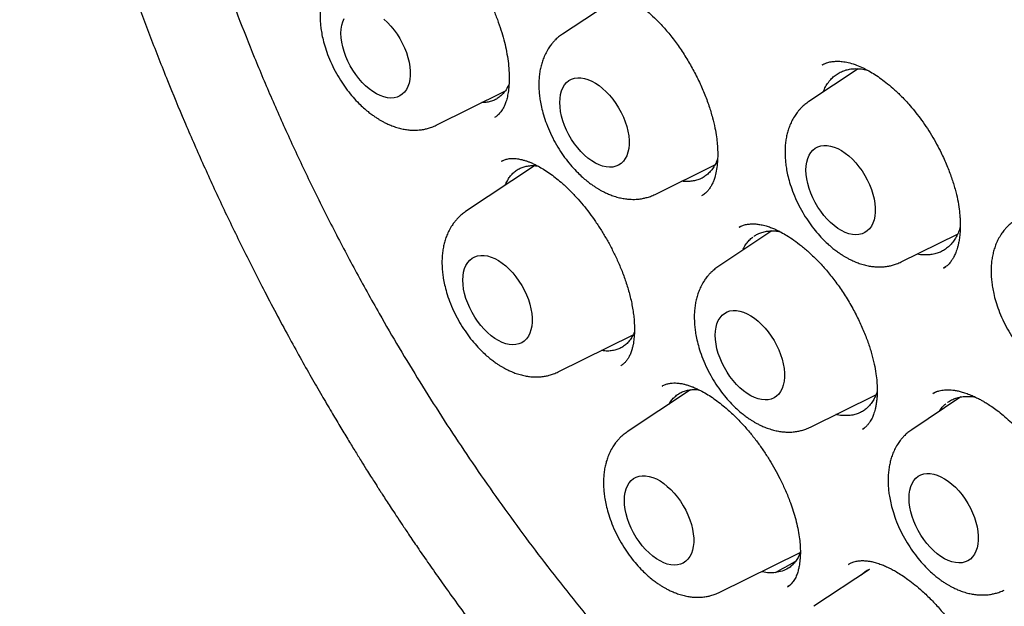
# Model space of a CAD drawing. Header units: millimetres. Extents: x 8 to 888, y 12 to 898.
# Tile 14 of 57: x 815.52 to 827.83, y 382.4 to 389.74. Entities that reach past the tile are written whole.
import ezdxf

# ---------------------------------------------------------------- set-up
doc = ezdxf.new("R2010")
doc.units = ezdxf.units.MM

msp = doc.modelspace()

# ---------------------------------------------------------------- linework, layer by layer
at = {"color": 7, "linetype": 'Continuous', "lineweight": 30}
for p, q in [((823.042, 390.051), (822.304, 389.56)), ((826, 389.126), (825.383, 388.714)), ((825.6, 389.196), (825.554, 389.173)), ((825.556, 389.172), (825.559, 389.173)), ((820.726, 388.42), (821.583, 388.844)), ((821.46, 388.52), (821.466, 388.524)), ((821.955, 387.912), (821.093, 387.338)), ((821.543, 387.969), (821.56, 387.976)), ((823.462, 387.554), (824.21, 387.925)), ((824.048, 387.538), (824.074, 387.556)), ((824.564, 387.166), (824.514, 387.142)), ((824.515, 387.141), (824.518, 387.143)), ((824.922, 387.097), (824.248, 386.648)), ((826.541, 386.709), (827.244, 387.057)), ((827.068, 386.63), (827.099, 386.651)), ((822.25, 385.332), (823.187, 385.796)), ((823.043, 385.418), (823.032, 385.41)), ((823.905, 385.108), (823.113, 384.581)), ((823.552, 385.155), (823.557, 385.159)), ((826.978, 385.083), (826.937, 385.062)), ((825.406, 384.642), (826.223, 385.047)), ((827.287, 385.019), (826.672, 384.61)), ((826.057, 384.615), (826.075, 384.629)), ((826.059, 384.618), (826.058, 384.617)), ((824.271, 382.576), (825.276, 383.073)), ((826.143, 382.862), (825.449, 382.4)), ((825.882, 382.924), (825.889, 382.928)), ((825.909, 382.941), (825.885, 382.928)), ((825.126, 382.652), (825.118, 382.646)), ((825.119, 382.644), (825.152, 382.669))]:
    msp.add_line(p, q, dxfattribs=at)
at = {"color": 7, "linetype": 'Continuous', "lineweight": 30, "flags": 128}
for points in [[(819.534, 389.569), (819.537, 389.621), (819.544, 389.669), (819.556, 389.714), (819.573, 389.753)], [(820.07, 389.746), (820.115, 389.705), (820.157, 389.659), (820.197, 389.61), (820.235, 389.558), (820.27, 389.503), (820.301, 389.446), (820.329, 389.387), (820.352, 389.328), (820.371, 389.268), (820.386, 389.209), (820.395, 389.151), (820.4, 389.096), (820.4, 389.042), (820.395, 388.992), (820.386, 388.946), (820.371, 388.904), (820.352, 388.866), (820.329, 388.834), (820.301, 388.807), (820.27, 388.786), (820.235, 388.771), (820.197, 388.762), (820.157, 388.759), (820.115, 388.763), (820.07, 388.773), (820.025, 388.79), (819.979, 388.812), (819.933, 388.84), (819.887, 388.873), (819.842, 388.912), (819.799, 388.955), (819.758, 389.002), (819.718, 389.053), (819.682, 389.107), (819.649, 389.163), (819.62, 389.221), (819.594, 389.28), (819.573, 389.34), (819.556, 389.399), (819.544, 389.458), (819.537, 389.514), (819.534, 389.569)], [(822.27, 388.704), (822.273, 388.755), (822.28, 388.804), (822.292, 388.848), (822.309, 388.888), (822.33, 388.923), (822.356, 388.953), (822.385, 388.977), (822.418, 388.995), (822.455, 389.007), (822.494, 389.012), (822.535, 389.012), (822.579, 389.005), (822.623, 388.991), (822.669, 388.972), (822.715, 388.947), (822.761, 388.916), (822.806, 388.88), (822.851, 388.839), (822.893, 388.794), (822.934, 388.745), (822.971, 388.692), (823.006, 388.637), (823.037, 388.58), (823.065, 388.521), (823.088, 388.462), (823.107, 388.403), (823.122, 388.344), (823.132, 388.286), (823.136, 388.23), (823.136, 388.177), (823.132, 388.127), (823.122, 388.08), (823.107, 388.038), (823.088, 388.001), (823.065, 387.968), (823.037, 387.941), (823.006, 387.92), (822.971, 387.905), (822.934, 387.896), (822.893, 387.894), (822.851, 387.898), (822.806, 387.908), (822.761, 387.924), (822.715, 387.946), (822.669, 387.974), (822.623, 388.008), (822.579, 388.046), (822.535, 388.089), (822.494, 388.137), (822.455, 388.188), (822.418, 388.241), (822.385, 388.298), (822.356, 388.356), (822.33, 388.415), (822.309, 388.474), (822.292, 388.534), (822.28, 388.592), (822.273, 388.649), (822.27, 388.704)], [(825.349, 387.858), (825.352, 387.91), (825.359, 387.958), (825.371, 388.003), (825.388, 388.043), (825.409, 388.078), (825.435, 388.107), (825.464, 388.131), (825.497, 388.149), (825.533, 388.161), (825.572, 388.167), (825.614, 388.166), (825.657, 388.159), (825.702, 388.146), (825.748, 388.127), (825.794, 388.102), (825.84, 388.071), (825.885, 388.035), (825.93, 387.994), (825.972, 387.949), (826.012, 387.9), (826.05, 387.847), (826.085, 387.792), (826.116, 387.735), (826.144, 387.676), (826.167, 387.617), (826.186, 387.557), (826.201, 387.498), (826.21, 387.441), (826.215, 387.385), (826.215, 387.332), (826.21, 387.281), (826.201, 387.235), (826.186, 387.193), (826.167, 387.155), (826.144, 387.123), (826.116, 387.096), (826.085, 387.075), (826.05, 387.06), (826.012, 387.051), (825.972, 387.048), (825.93, 387.052), (825.885, 387.062), (825.84, 387.079), (825.794, 387.101), (825.748, 387.129), (825.702, 387.163), (825.657, 387.201), (825.614, 387.244), (825.572, 387.291), (825.533, 387.342), (825.497, 387.396), (825.464, 387.452), (825.435, 387.51), (825.409, 387.569), (825.388, 387.629), (825.371, 387.688), (825.359, 387.747), (825.352, 387.804), (825.349, 387.858)], [(821.059, 386.482), (821.061, 386.533), (821.068, 386.582), (821.08, 386.626), (821.097, 386.666), (821.119, 386.701), (821.144, 386.731), (821.174, 386.755), (821.207, 386.773), (821.243, 386.785), (821.282, 386.79), (821.323, 386.79), (821.367, 386.783), (821.412, 386.77), (821.457, 386.75), (821.504, 386.725), (821.55, 386.694), (821.595, 386.658), (821.639, 386.617), (821.682, 386.572), (821.722, 386.523), (821.76, 386.47), (821.794, 386.415), (821.826, 386.358), (821.853, 386.299), (821.877, 386.24), (821.896, 386.181), (821.91, 386.122), (821.92, 386.064), (821.925, 386.008), (821.925, 385.955), (821.92, 385.905), (821.91, 385.858), (821.896, 385.816), (821.877, 385.779), (821.853, 385.746), (821.826, 385.719), (821.794, 385.698), (821.76, 385.683), (821.722, 385.674), (821.682, 385.672), (821.639, 385.676), (821.595, 385.686), (821.55, 385.702), (821.504, 385.724), (821.457, 385.752), (821.412, 385.786), (821.367, 385.824), (821.323, 385.868), (821.282, 385.915), (821.243, 385.966), (821.207, 386.019), (821.174, 386.076), (821.144, 386.134), (821.119, 386.193), (821.097, 386.252), (821.08, 386.312), (821.068, 386.37), (821.061, 386.427), (821.059, 386.482)], [(824.214, 385.792), (824.216, 385.843), (824.224, 385.892), (824.236, 385.936), (824.253, 385.976), (824.274, 386.011), (824.299, 386.041), (824.329, 386.065), (824.362, 386.083), (824.398, 386.095), (824.437, 386.1), (824.479, 386.1), (824.522, 386.093), (824.567, 386.079), (824.613, 386.06), (824.659, 386.035), (824.705, 386.004), (824.75, 385.968), (824.794, 385.927), (824.837, 385.882), (824.877, 385.833), (824.915, 385.78), (824.95, 385.725), (824.981, 385.668), (825.008, 385.609), (825.032, 385.55), (825.051, 385.491), (825.065, 385.432), (825.075, 385.374), (825.08, 385.318), (825.08, 385.265), (825.075, 385.215), (825.065, 385.168), (825.051, 385.126), (825.032, 385.089), (825.008, 385.056), (824.981, 385.029), (824.95, 385.008), (824.915, 384.993), (824.877, 384.984), (824.837, 384.982), (824.794, 384.986), (824.75, 384.996), (824.705, 385.012), (824.659, 385.034), (824.613, 385.062), (824.567, 385.096), (824.522, 385.134), (824.479, 385.177), (824.437, 385.225), (824.398, 385.276), (824.362, 385.329), (824.329, 385.386), (824.299, 385.444), (824.274, 385.503), (824.253, 385.562), (824.236, 385.622), (824.224, 385.68), (824.216, 385.737), (824.214, 385.792)], [(823.079, 383.725), (823.081, 383.777), (823.089, 383.825), (823.101, 383.869), (823.117, 383.909), (823.139, 383.944), (823.164, 383.974), (823.194, 383.998), (823.227, 384.016), (823.263, 384.028), (823.302, 384.034), (823.344, 384.033), (823.387, 384.026), (823.432, 384.013), (823.478, 383.993), (823.524, 383.968), (823.57, 383.937), (823.615, 383.901), (823.659, 383.861), (823.702, 383.815), (823.742, 383.766), (823.78, 383.714), (823.815, 383.659), (823.846, 383.601), (823.873, 383.543), (823.897, 383.483), (823.916, 383.424), (823.93, 383.365), (823.94, 383.307), (823.945, 383.251), (823.945, 383.198), (823.94, 383.148), (823.93, 383.102), (823.916, 383.059), (823.897, 383.022), (823.873, 382.989), (823.846, 382.963), (823.815, 382.941), (823.78, 382.926), (823.742, 382.918), (823.702, 382.915), (823.659, 382.919), (823.615, 382.929), (823.57, 382.945), (823.524, 382.968), (823.478, 382.996), (823.432, 383.029), (823.387, 383.068), (823.344, 383.111), (823.302, 383.158), (823.263, 383.209), (823.227, 383.263), (823.194, 383.319), (823.164, 383.377), (823.139, 383.436), (823.117, 383.496), (823.101, 383.555), (823.089, 383.613), (823.081, 383.67), (823.079, 383.725)], [(826.638, 383.754), (826.64, 383.805), (826.647, 383.854), (826.66, 383.898), (826.676, 383.938), (826.698, 383.973), (826.723, 384.003), (826.753, 384.027), (826.786, 384.045), (826.822, 384.057), (826.861, 384.062), (826.903, 384.062), (826.946, 384.055), (826.991, 384.041), (827.036, 384.022), (827.083, 383.997), (827.129, 383.966), (827.174, 383.93), (827.218, 383.889), (827.261, 383.844), (827.301, 383.795), (827.339, 383.742), (827.373, 383.687), (827.405, 383.63), (827.432, 383.571), (827.456, 383.512), (827.475, 383.453), (827.489, 383.394), (827.499, 383.336), (827.504, 383.28), (827.504, 383.227), (827.499, 383.177), (827.489, 383.13), (827.475, 383.088), (827.456, 383.051), (827.432, 383.018), (827.405, 382.991), (827.373, 382.97), (827.339, 382.955), (827.301, 382.946), (827.261, 382.944), (827.218, 382.948), (827.174, 382.958), (827.129, 382.974), (827.083, 382.996), (827.036, 383.024), (826.991, 383.058), (826.946, 383.096), (826.903, 383.139), (826.861, 383.187), (826.822, 383.238), (826.786, 383.291), (826.753, 383.348), (826.723, 383.406), (826.698, 383.465), (826.676, 383.524), (826.66, 383.584), (826.647, 383.642), (826.64, 383.699), (826.638, 383.754)]]:
    msp.add_lwpolyline(points, dxfattribs=at)
at = {"color": 7, "linetype": 'Continuous', "lineweight": 30}
for points, knots in [([(821.438, 406.813), (821.415, 406.808), (821.36, 406.798), (821.279, 406.781), (821.187, 406.762), (821.092, 406.74), (820.958, 406.708), (820.781, 406.661), (820.605, 406.608), (820.465, 406.562), (820.362, 406.526), (820.26, 406.488), (820.164, 406.451), (820.078, 406.416), (820.004, 406.385), (819.942, 406.358), (819.896, 406.337), (819.863, 406.322), (819.837, 406.31), (819.806, 406.296), (819.767, 406.277), (819.719, 406.254), (819.664, 406.227), (819.606, 406.197), (819.55, 406.168), (819.485, 406.133), (819.412, 406.093), (819.335, 406.049), (819.27, 406.011), (819.218, 405.979), (819.17, 405.95), (819.12, 405.919), (819.062, 405.881), (818.994, 405.836), (818.92, 405.786), (818.842, 405.731), (818.764, 405.674), (818.693, 405.621), (818.628, 405.572), (818.572, 405.527), (818.519, 405.484), (818.471, 405.445), (818.433, 405.413), (818.401, 405.386), (818.374, 405.363), (818.347, 405.339), (818.309, 405.305), (818.257, 405.26), (818.191, 405.199), (818.117, 405.129), (818.049, 405.063), (817.991, 405.004), (817.943, 404.955), (817.893, 404.903), (817.841, 404.847), (817.79, 404.792), (817.744, 404.74), (817.704, 404.696), (817.673, 404.659), (817.648, 404.63), (817.626, 404.604), (817.604, 404.578), (817.581, 404.55), (817.556, 404.52), (817.525, 404.481), (817.486, 404.432), (817.437, 404.371), (817.383, 404.3), (817.323, 404.219), (817.265, 404.139), (817.211, 404.062), (817.163, 403.992), (817.117, 403.923), (817.076, 403.861), (817.044, 403.81), (817.015, 403.765), (816.988, 403.721), (816.956, 403.669), (816.92, 403.609), (816.879, 403.54), (816.835, 403.463), (816.788, 403.378), (816.74, 403.291), (816.694, 403.202), (816.648, 403.112), (816.601, 403.018), (816.559, 402.931), (816.524, 402.856), (816.498, 402.799), (816.477, 402.753), (816.459, 402.712), (816.441, 402.671), (816.42, 402.623), (816.396, 402.565), (816.368, 402.497), (816.337, 402.421), (816.304, 402.337), (816.262, 402.23), (816.216, 402.103), (816.166, 401.96), (816.12, 401.825), (816.08, 401.699), (816.044, 401.581), (816.012, 401.473), (815.986, 401.381), (815.964, 401.302), (815.947, 401.238), (815.931, 401.179), (815.916, 401.119), (815.9, 401.054), (815.882, 400.982), (815.863, 400.903), (815.842, 400.808), (815.817, 400.696), (815.79, 400.567), (815.763, 400.43), (815.737, 400.29), (815.7, 400.078), (815.655, 399.79), (815.608, 399.419), (815.57, 399.033), (815.541, 398.631), (815.522, 398.214), (815.515, 397.788), (815.518, 397.356), (815.532, 396.917), (815.557, 396.464), (815.594, 395.996), (815.634, 395.611), (815.67, 395.315), (815.696, 395.113), (815.724, 394.913), (815.753, 394.723), (815.78, 394.549), (815.806, 394.393), (815.829, 394.26), (815.849, 394.148), (815.866, 394.057), (815.88, 393.979), (815.892, 393.918), (815.901, 393.871), (815.907, 393.838), (815.912, 393.813), (815.917, 393.787), (815.924, 393.754), (815.932, 393.712), (815.945, 393.645), (815.965, 393.55), (815.992, 393.422), (816.023, 393.28), (816.057, 393.124), (816.096, 392.956), (816.14, 392.771), (816.19, 392.569), (816.246, 392.35), (816.33, 392.03), (816.448, 391.611), (816.603, 391.097), (816.772, 390.576), (816.955, 390.049), (817.151, 389.516), (817.358, 388.988), (817.575, 388.465), (817.801, 387.947), (818.04, 387.425), (818.293, 386.9), (818.522, 386.447), (818.718, 386.073), (818.872, 385.786), (819.019, 385.519), (819.158, 385.272), (819.289, 385.045), (819.409, 384.841), (819.517, 384.659), (819.614, 384.497), (819.703, 384.353), (819.782, 384.226), (819.848, 384.119), (819.902, 384.033), (819.945, 383.966), (819.977, 383.915), (820.004, 383.873), (820.033, 383.828), (820.069, 383.773), (820.113, 383.704), (820.166, 383.623), (820.228, 383.529), (820.3, 383.421), (820.388, 383.289), (820.495, 383.131), (820.622, 382.946), (820.766, 382.741), (820.926, 382.517), (821.103, 382.274), (821.293, 382.019), (821.495, 381.754), (821.711, 381.478), (821.943, 381.19), (822.193, 380.888), (822.452, 380.585), (822.719, 380.282), (822.995, 379.98), (823.285, 379.67), (823.592, 379.355), (823.916, 379.034), (824.255, 378.71), (824.6, 378.392), (824.95, 378.083), (825.219, 377.853), (825.375, 377.726), (825.413, 377.696)], [0, 0, 0, 0, 0.00221, 0.005147, 0.008524, 0.01235, 0.016444, 0.024921, 0.033971, 0.038194, 0.04253, 0.046975, 0.051182, 0.054888, 0.058093, 0.060798, 0.063004, 0.064152, 0.065139, 0.066422, 0.068124, 0.070245, 0.072734, 0.07534, 0.077822, 0.08018, 0.084088, 0.087595, 0.090565, 0.09296, 0.094843, 0.097137, 0.099879, 0.10307, 0.106679, 0.110422, 0.114224, 0.118086, 0.120884, 0.123714, 0.126496, 0.1289, 0.130887, 0.132434, 0.133713, 0.135102, 0.136621, 0.139658, 0.143112, 0.147053, 0.151581, 0.154066, 0.156697, 0.159475, 0.162399, 0.165435, 0.168146, 0.170402, 0.172205, 0.173606, 0.174805, 0.1761, 0.177492, 0.17898, 0.180565, 0.183171, 0.186071, 0.18942, 0.193226, 0.197488, 0.200524, 0.203756, 0.207012, 0.20977, 0.211991, 0.213678, 0.21559, 0.217785, 0.220348, 0.223279, 0.226575, 0.230116, 0.233846, 0.237319, 0.24094, 0.244711, 0.248579, 0.251254, 0.253481, 0.25526, 0.25662, 0.258137, 0.259998, 0.262201, 0.264748, 0.267637, 0.270854, 0.274086, 0.279595, 0.284768, 0.289603, 0.294101, 0.298261, 0.302026, 0.305348, 0.307893, 0.310098, 0.311987, 0.313958, 0.316161, 0.318596, 0.321262, 0.324159, 0.32813, 0.332466, 0.336983, 0.341549, 0.346164, 0.357487, 0.369091, 0.380972, 0.393126, 0.405554, 0.418273, 0.430537, 0.443066, 0.45586, 0.468921, 0.482249, 0.487734, 0.493265, 0.498823, 0.504036, 0.508748, 0.51296, 0.516671, 0.519508, 0.521961, 0.52403, 0.525716, 0.526901, 0.527778, 0.528347, 0.528935, 0.529841, 0.531002, 0.532328, 0.535188, 0.538603, 0.542574, 0.54659, 0.551049, 0.555951, 0.561298, 0.567089, 0.573319, 0.586663, 0.600163, 0.613818, 0.627634, 0.641619, 0.655778, 0.669295, 0.682981, 0.696842, 0.710886, 0.725119, 0.733436, 0.741248, 0.74855, 0.755339, 0.761615, 0.767379, 0.772342, 0.77685, 0.780902, 0.7845, 0.787642, 0.789914, 0.791857, 0.793307, 0.79428, 0.795477, 0.79711, 0.799047, 0.801371, 0.804081, 0.807182, 0.810705, 0.815513, 0.820937, 0.826973, 0.833621, 0.840881, 0.84875, 0.856729, 0.86525, 0.874317, 0.883932, 0.894101, 0.903833, 0.914031, 0.924696, 0.935828, 0.947426, 0.959487, 0.972009, 0.983887, 0.996142, 1, 1, 1, 1]), ([(822.577, 405.395), (822.566, 405.393), (822.538, 405.391), (822.494, 405.386), (822.442, 405.38), (822.38, 405.372), (822.311, 405.363), (822.234, 405.351), (822.148, 405.338), (822.053, 405.322), (821.951, 405.304), (821.781, 405.27), (821.548, 405.215), (821.241, 405.127), (820.923, 405.015), (820.599, 404.877), (820.356, 404.755), (820.191, 404.663), (820.1, 404.61), (820.015, 404.558), (819.939, 404.511), (819.872, 404.467), (819.813, 404.427), (819.766, 404.394), (819.728, 404.368), (819.699, 404.347), (819.675, 404.33), (819.656, 404.315), (819.639, 404.303), (819.621, 404.29), (819.596, 404.271), (819.56, 404.244), (819.514, 404.208), (819.458, 404.164), (819.397, 404.114), (819.332, 404.059), (819.267, 404.003), (819.162, 403.91), (819.019, 403.774), (818.838, 403.588), (818.657, 403.384), (818.477, 403.162), (818.302, 402.924), (818.132, 402.669), (817.982, 402.423), (817.852, 402.188), (817.74, 401.969), (817.649, 401.775), (817.578, 401.616), (817.529, 401.499), (817.487, 401.396), (817.453, 401.31), (817.426, 401.239), (817.406, 401.185), (817.39, 401.142), (817.379, 401.109), (817.367, 401.078), (817.353, 401.038), (817.335, 400.987), (817.313, 400.922), (817.288, 400.843), (817.259, 400.753), (817.229, 400.656), (817.2, 400.557), (817.172, 400.458), (817.145, 400.36), (817.107, 400.215), (817.06, 400.023), (817.008, 399.784), (816.96, 399.542), (816.917, 399.29), (816.884, 399.069), (816.859, 398.883), (816.842, 398.736), (816.825, 398.585), (816.81, 398.428), (816.797, 398.269), (816.785, 398.11), (816.777, 397.97), (816.771, 397.85), (816.767, 397.751), (816.763, 397.662), (816.761, 397.581), (816.759, 397.51), (816.758, 397.447), (816.757, 397.387), (816.756, 397.32), (816.755, 397.244), (816.755, 397.159), (816.755, 397.073), (816.756, 396.985), (816.757, 396.898), (816.759, 396.81), (816.763, 396.66), (816.771, 396.445), (816.789, 396.097), (816.821, 395.677), (816.873, 395.182), (816.939, 394.682), (817.019, 394.176), (817.113, 393.666), (817.217, 393.173), (817.328, 392.697), (817.446, 392.235), (817.578, 391.763), (817.723, 391.282), (817.883, 390.791), (818.056, 390.291), (818.245, 389.783), (818.449, 389.267), (818.669, 388.745), (818.905, 388.216), (819.157, 387.683), (819.425, 387.144), (819.71, 386.603), (819.99, 386.098), (820.261, 385.632), (820.521, 385.205), (820.79, 384.777), (821.07, 384.351), (821.359, 383.928), (821.657, 383.511), (821.962, 383.098), (822.276, 382.692), (822.596, 382.293), (822.919, 381.907), (823.242, 381.535), (823.563, 381.18), (823.881, 380.842), (824.194, 380.522), (824.502, 380.219), (824.803, 379.933), (825.1, 379.662), (825.419, 379.38), (825.76, 379.093), (826.121, 378.802), (826.472, 378.533), (826.812, 378.285), (827.14, 378.056), (827.457, 377.846), (827.742, 377.667), (827.994, 377.514), (828.221, 377.382), (828.451, 377.254), (828.689, 377.126), (828.936, 377), (829.192, 376.876), (829.457, 376.754), (829.731, 376.636), (830.01, 376.524), (830.293, 376.419), (830.579, 376.32), (830.828, 376.243), (831.034, 376.184), (831.189, 376.142), (831.329, 376.107), (831.456, 376.077), (831.569, 376.052), (831.669, 376.03), (831.755, 376.013), (831.827, 376), (831.891, 375.988), (831.953, 375.977), (832.02, 375.965), (832.098, 375.953), (832.187, 375.94), (832.289, 375.926), (832.404, 375.911), (832.531, 375.897), (832.669, 375.884), (832.818, 375.873), (832.978, 375.864), (833.193, 375.857), (833.46, 375.857), (833.773, 375.871), (834.085, 375.9), (834.341, 375.935), (834.542, 375.971), (834.689, 376.001), (834.835, 376.035), (834.981, 376.072), (835.125, 376.113), (835.261, 376.155), (835.382, 376.196), (835.485, 376.233), (835.572, 376.266), (835.644, 376.295), (835.702, 376.319), (835.75, 376.339), (835.794, 376.358), (835.839, 376.378), (835.888, 376.4), (835.943, 376.426), (836.006, 376.456), (836.077, 376.492), (836.156, 376.533), (836.246, 376.581), (836.346, 376.638), (836.457, 376.704), (836.576, 376.779), (836.703, 376.863), (836.836, 376.958), (836.965, 377.056), (837.087, 377.153), (837.197, 377.247), (837.303, 377.341), (837.402, 377.434), (837.495, 377.524), (837.596, 377.627), (837.703, 377.741), (837.812, 377.864), (837.909, 377.98), (837.995, 378.086), (838.069, 378.183), (838.133, 378.269), (838.172, 378.324), (838.19, 378.349)], [0, 0, 0, 0, 0.0007514, 0.0018005, 0.003151, 0.0046982, 0.0065146, 0.0086005, 0.0109562, 0.013582, 0.0164779, 0.0195794, 0.02814, 0.0366953, 0.0468733, 0.0570437, 0.0672064, 0.0703727, 0.0734917, 0.0763597, 0.0789527, 0.0812706, 0.0833135, 0.0850815, 0.0862776, 0.087304, 0.0881606, 0.0888474, 0.0893674, 0.0899554, 0.0907598, 0.0920965, 0.0937837, 0.0958212, 0.0981655, 0.1005774, 0.1030207, 0.1054953, 0.1124623, 0.1196664, 0.1272448, 0.1350541, 0.1430599, 0.1512607, 0.1596565, 0.1659374, 0.1723231, 0.1788118, 0.1824197, 0.1856138, 0.1883941, 0.1907607, 0.1925496, 0.1939981, 0.1951063, 0.1958788, 0.1965784, 0.1975982, 0.1989382, 0.2005984, 0.2026226, 0.2049799, 0.2074828, 0.2099565, 0.212401, 0.2148164, 0.2172026, 0.2230407, 0.2286968, 0.2342291, 0.2399893, 0.2460366, 0.2492254, 0.2524887, 0.2558262, 0.2592381, 0.2627243, 0.2662278, 0.2694458, 0.2717429, 0.2738364, 0.2757264, 0.2774128, 0.2788957, 0.2801752, 0.2813606, 0.2826873, 0.2843236, 0.2861096, 0.2878957, 0.289682, 0.2914684, 0.2932549, 0.2950416, 0.3006577, 0.3062753, 0.3159505, 0.3256304, 0.335315, 0.3450047, 0.3546997, 0.3644156, 0.3728813, 0.3815057, 0.3902888, 0.3992306, 0.4083312, 0.4175905, 0.4270087, 0.4365857, 0.4463216, 0.4562165, 0.4662703, 0.476483, 0.4868549, 0.4973858, 0.5057535, 0.5142191, 0.5227825, 0.5314438, 0.540203, 0.5489012, 0.5576939, 0.5665809, 0.575418, 0.5842313, 0.5928587, 0.6013002, 0.6095557, 0.6176253, 0.6253698, 0.632935, 0.6403209, 0.6475273, 0.6566186, 0.6654073, 0.6738935, 0.6820773, 0.6899585, 0.6975371, 0.7048131, 0.710306, 0.7156194, 0.7210376, 0.7267119, 0.7326424, 0.7387165, 0.7450379, 0.7516067, 0.7584231, 0.7651302, 0.772061, 0.7792157, 0.7833471, 0.7871414, 0.7905979, 0.7937167, 0.7965508, 0.799033, 0.8011634, 0.8029418, 0.8044273, 0.8059571, 0.8075978, 0.8095143, 0.8117621, 0.8143413, 0.817252, 0.8204942, 0.8240012, 0.8278282, 0.8319751, 0.8364359, 0.8446552, 0.8529995, 0.861469, 0.8700634, 0.874191, 0.8783468, 0.8825308, 0.886743, 0.8909834, 0.8951804, 0.898734, 0.9018392, 0.904496, 0.9067045, 0.9084645, 0.9098501, 0.9112091, 0.912586, 0.9140639, 0.9158273, 0.9178437, 0.9201421, 0.9227224, 0.9255848, 0.9289924, 0.9327289, 0.9367942, 0.9411883, 0.9459113, 0.950963, 0.9551629, 0.9593801, 0.963412, 0.9672584, 0.9709193, 0.9743948, 0.9793553, 0.9838814, 0.9879731, 0.9916307, 0.9948541, 0.9976437, 1, 1, 1, 1]), ([(820.043, 391.119), (820.055, 391.124), (820.077, 391.135), (820.112, 391.143), (820.145, 391.148), (820.176, 391.149), (820.204, 391.147), (820.228, 391.144), (820.257, 391.14), (820.298, 391.13), (820.348, 391.114), (820.397, 391.094), (820.438, 391.074), (820.471, 391.057), (820.503, 391.039), (820.538, 391.018), (820.581, 390.989), (820.632, 390.953), (820.692, 390.907), (820.756, 390.852), (820.835, 390.778), (820.925, 390.684), (821.025, 390.566), (821.121, 390.438), (821.212, 390.302), (821.295, 390.16), (821.37, 390.018), (821.435, 389.878), (821.49, 389.742), (821.535, 389.613), (821.571, 389.489), (821.6, 389.368), (821.621, 389.249), (821.634, 389.131), (821.639, 389.018), (821.636, 388.916), (821.626, 388.83), (821.611, 388.758), (821.594, 388.7), (821.574, 388.653), (821.55, 388.608), (821.517, 388.564), (821.483, 388.534), (821.464, 388.522), (821.454, 388.516)], [0, 0, 0, 0, 0.024792, 0.046598, 0.065409, 0.084814, 0.099382, 0.109507, 0.119787, 0.13877, 0.161252, 0.178991, 0.193924, 0.205944, 0.215048, 0.227041, 0.241507, 0.258462, 0.277926, 0.299665, 0.321896, 0.355511, 0.389482, 0.423601, 0.457802, 0.492034, 0.5253, 0.557284, 0.587987, 0.617418, 0.645595, 0.673571, 0.702611, 0.732697, 0.763772, 0.793714, 0.82109, 0.846243, 0.871467, 0.892447, 0.915756, 0.941533, 0.969597, 1, 1, 1, 1]), ([(819.568, 390.425), (819.552, 390.413), (819.521, 390.392), (819.483, 390.357), (819.454, 390.327), (819.426, 390.294), (819.395, 390.25), (819.362, 390.194), (819.333, 390.132), (819.312, 390.071), (819.295, 390.011), (819.283, 389.949), (819.275, 389.883), (819.272, 389.81), (819.273, 389.737), (819.279, 389.662), (819.289, 389.589), (819.305, 389.506), (819.33, 389.41), (819.367, 389.301), (819.416, 389.184), (819.475, 389.067), (819.541, 388.958), (819.611, 388.859), (819.684, 388.77), (819.752, 388.696), (819.815, 388.637), (819.869, 388.591), (819.916, 388.555), (819.957, 388.526), (819.992, 388.503), (820.024, 388.483), (820.058, 388.464), (820.098, 388.444), (820.145, 388.422), (820.202, 388.4), (820.263, 388.381), (820.324, 388.368), (820.378, 388.36), (820.427, 388.357), (820.47, 388.357), (820.517, 388.36), (820.566, 388.366), (820.618, 388.378), (820.671, 388.395), (820.707, 388.411), (820.726, 388.42)], [0, 0, 0, 0, 0.021656, 0.039845, 0.05458, 0.066865, 0.087359, 0.113287, 0.137378, 0.159793, 0.180861, 0.203147, 0.226003, 0.249058, 0.276062, 0.299014, 0.321399, 0.347999, 0.378836, 0.413906, 0.453037, 0.492211, 0.529769, 0.565757, 0.600218, 0.633189, 0.65841, 0.680931, 0.700163, 0.716089, 0.729914, 0.741184, 0.753876, 0.768412, 0.786027, 0.806868, 0.830834, 0.852938, 0.873348, 0.88971, 0.904546, 0.918867, 0.939508, 0.956819, 0.976983, 1, 1, 1, 1]), ([(822.587, 390.113), (822.597, 390.118), (822.616, 390.128), (822.645, 390.137), (822.671, 390.143), (822.694, 390.147), (822.716, 390.149), (822.735, 390.15), (822.755, 390.15), (822.774, 390.149), (822.794, 390.147), (822.816, 390.144), (822.845, 390.139), (822.884, 390.13), (822.934, 390.115), (822.985, 390.095), (823.031, 390.074), (823.069, 390.055), (823.104, 390.035), (823.147, 390.01), (823.202, 389.974), (823.271, 389.924), (823.349, 389.861), (823.434, 389.785), (823.53, 389.688), (823.634, 389.571), (823.739, 389.434), (823.837, 389.288), (823.927, 389.136), (824.008, 388.979), (824.078, 388.82), (824.136, 388.664), (824.18, 388.518), (824.211, 388.388), (824.23, 388.277), (824.24, 388.185), (824.245, 388.102), (824.246, 388.021), (824.241, 387.933), (824.229, 387.845), (824.211, 387.773), (824.192, 387.718), (824.173, 387.675), (824.15, 387.635), (824.123, 387.599), (824.09, 387.565), (824.064, 387.548), (824.05, 387.539)], [0, 0, 0, 0, 0.022624, 0.041488, 0.056575, 0.069004, 0.077794, 0.086402, 0.095055, 0.103755, 0.112504, 0.121561, 0.131566, 0.148711, 0.16818, 0.187817, 0.203712, 0.215742, 0.226397, 0.238412, 0.25753, 0.279339, 0.303845, 0.331045, 0.360401, 0.397243, 0.433983, 0.470626, 0.507196, 0.543697, 0.58012, 0.61644, 0.650604, 0.681274, 0.708274, 0.731624, 0.751535, 0.773468, 0.800021, 0.830403, 0.860351, 0.879701, 0.898572, 0.918944, 0.942652, 0.969671, 1, 1, 1, 1]), ([(822.304, 389.56), (822.288, 389.548), (822.257, 389.526), (822.219, 389.492), (822.19, 389.461), (822.163, 389.428), (822.131, 389.385), (822.098, 389.328), (822.069, 389.266), (822.048, 389.206), (822.031, 389.145), (822.019, 389.083), (822.011, 389.017), (822.008, 388.945), (822.009, 388.871), (822.015, 388.797), (822.025, 388.723), (822.041, 388.641), (822.066, 388.545), (822.103, 388.435), (822.152, 388.318), (822.211, 388.202), (822.277, 388.093), (822.347, 387.993), (822.42, 387.904), (822.489, 387.831), (822.551, 387.771), (822.605, 387.725), (822.652, 387.689), (822.693, 387.66), (822.728, 387.637), (822.76, 387.617), (822.794, 387.598), (822.834, 387.578), (822.881, 387.556), (822.938, 387.534), (822.999, 387.516), (823.06, 387.502), (823.115, 387.495), (823.163, 387.492), (823.206, 387.491), (823.253, 387.494), (823.302, 387.501), (823.354, 387.513), (823.407, 387.529), (823.443, 387.546), (823.462, 387.554)], [0, 0, 0, 0, 0.0216561, 0.0398447, 0.0545805, 0.066865, 0.0873586, 0.1132872, 0.1373779, 0.1597931, 0.1808608, 0.2031465, 0.2260029, 0.2490583, 0.2760621, 0.2990141, 0.3213993, 0.3479989, 0.3788363, 0.4139059, 0.4530374, 0.4922115, 0.5297687, 0.5657566, 0.6002175, 0.6331888, 0.6584102, 0.6809305, 0.7001634, 0.7160887, 0.7299138, 0.7411839, 0.7538756, 0.7684115, 0.7860266, 0.8068676, 0.8308341, 0.8529376, 0.873348, 0.8897097, 0.9045464, 0.9188666, 0.9395083, 0.9568191, 0.9769834, 1, 1, 1, 1]), ([(825.552, 389.173), (825.563, 389.179), (825.585, 389.191), (825.632, 389.208), (825.69, 389.218), (825.745, 389.221), (825.807, 389.217), (825.878, 389.205), (825.959, 389.181), (826.04, 389.148), (826.117, 389.11), (826.193, 389.066), (826.27, 389.014), (826.351, 388.953), (826.44, 388.88), (826.536, 388.789), (826.626, 388.694), (826.707, 388.598), (826.779, 388.505), (826.851, 388.403), (826.919, 388.296), (826.983, 388.185), (827.048, 388.059), (827.112, 387.918), (827.17, 387.766), (827.214, 387.623), (827.246, 387.491), (827.265, 387.374), (827.275, 387.283), (827.278, 387.216), (827.279, 387.169), (827.279, 387.125), (827.276, 387.076), (827.271, 387.02), (827.262, 386.964), (827.252, 386.915), (827.241, 386.876), (827.23, 386.843), (827.218, 386.814), (827.206, 386.787), (827.191, 386.759), (827.171, 386.727), (827.146, 386.693), (827.112, 386.659), (827.085, 386.641), (827.07, 386.631)], [0, 0, 0, 0, 0.028486, 0.05406, 0.077591, 0.100466, 0.122917, 0.151891, 0.181851, 0.209238, 0.233201, 0.256515, 0.280113, 0.304458, 0.331508, 0.361458, 0.394287, 0.417774, 0.442538, 0.46858, 0.49564, 0.522127, 0.547782, 0.584685, 0.619702, 0.652842, 0.684121, 0.713327, 0.738856, 0.753452, 0.766126, 0.777224, 0.7909, 0.80837, 0.829354, 0.844834, 0.859133, 0.872264, 0.884626, 0.895624, 0.909941, 0.927553, 0.94844, 0.972586, 1, 1, 1, 1]), ([(825.566, 388.836), (825.568, 388.842), (825.578, 388.871), (825.602, 388.916), (825.638, 388.969), (825.679, 389.015), (825.726, 389.053), (825.778, 389.084), (825.834, 389.107), (825.894, 389.122), (825.957, 389.128), (826.025, 389.126), (826.078, 389.119), (826.109, 389.111), (826.115, 389.11)], [0, 0, 0, 0, 0.025876, 0.120878, 0.217264, 0.310265, 0.403912, 0.499595, 0.595981, 0.689319, 0.78331, 0.878312, 0.974699, 1, 1, 1, 1]), ([(821.635, 388.933), (821.635, 388.932), (821.627, 388.912), (821.607, 388.876), (821.573, 388.826), (821.533, 388.786), (821.489, 388.752), (821.441, 388.727), (821.388, 388.71), (821.34, 388.702), (821.308, 388.702), (821.297, 388.702)], [0, 0, 0, 0, 0.002062, 0.133075, 0.265498, 0.399851, 0.529954, 0.660967, 0.79339, 0.927743, 1, 1, 1, 1]), ([(825.383, 388.714), (825.367, 388.703), (825.336, 388.681), (825.298, 388.646), (825.269, 388.616), (825.241, 388.583), (825.21, 388.539), (825.177, 388.483), (825.148, 388.421), (825.127, 388.36), (825.11, 388.3), (825.098, 388.238), (825.09, 388.172), (825.087, 388.1), (825.088, 388.026), (825.094, 387.952), (825.104, 387.878), (825.12, 387.795), (825.145, 387.699), (825.182, 387.59), (825.231, 387.473), (825.29, 387.356), (825.356, 387.247), (825.426, 387.148), (825.498, 387.059), (825.567, 386.985), (825.63, 386.926), (825.684, 386.88), (825.731, 386.844), (825.772, 386.815), (825.807, 386.792), (825.839, 386.772), (825.873, 386.753), (825.913, 386.733), (825.96, 386.711), (826.017, 386.689), (826.078, 386.67), (826.139, 386.657), (826.193, 386.65), (826.242, 386.646), (826.285, 386.646), (826.332, 386.649), (826.381, 386.656), (826.433, 386.667), (826.486, 386.684), (826.522, 386.7), (826.541, 386.709)], [0, 0, 0, 0, 0.021656, 0.039845, 0.05458, 0.066865, 0.087359, 0.113287, 0.137378, 0.159793, 0.180861, 0.203147, 0.226003, 0.249058, 0.276062, 0.299014, 0.321399, 0.347999, 0.378836, 0.413906, 0.453037, 0.492211, 0.529769, 0.565757, 0.600218, 0.633189, 0.65841, 0.680931, 0.700163, 0.716089, 0.729914, 0.741184, 0.753876, 0.768412, 0.786027, 0.806868, 0.830834, 0.852938, 0.873348, 0.88971, 0.904546, 0.918867, 0.939508, 0.956819, 0.976983, 1, 1, 1, 1]), ([(821.545, 387.97), (821.556, 387.976), (821.577, 387.987), (821.622, 388), (821.68, 388.005), (821.738, 388.001), (821.789, 387.991), (821.832, 387.979), (821.87, 387.967), (821.908, 387.952), (821.952, 387.932), (822.005, 387.905), (822.069, 387.868), (822.14, 387.821), (822.213, 387.766), (822.296, 387.698), (822.384, 387.616), (822.477, 387.52), (822.562, 387.422), (822.641, 387.321), (822.718, 387.214), (822.792, 387.101), (822.862, 386.983), (822.929, 386.859), (822.992, 386.728), (823.051, 386.589), (823.105, 386.44), (823.142, 386.313), (823.166, 386.21), (823.181, 386.13), (823.193, 386.053), (823.201, 385.975), (823.204, 385.902), (823.204, 385.837), (823.202, 385.788), (823.198, 385.748), (823.194, 385.71), (823.187, 385.671), (823.177, 385.628), (823.163, 385.582), (823.146, 385.538), (823.123, 385.498), (823.099, 385.464), (823.07, 385.435), (823.049, 385.421), (823.038, 385.413)], [0, 0, 0, 0, 0.029721, 0.059257, 0.088405, 0.114843, 0.138007, 0.154754, 0.16906, 0.181733, 0.196836, 0.214937, 0.236068, 0.260095, 0.284135, 0.307112, 0.339547, 0.369527, 0.397097, 0.424205, 0.4517, 0.479599, 0.507905, 0.536618, 0.566518, 0.598632, 0.632947, 0.669464, 0.688555, 0.708193, 0.728375, 0.747685, 0.770081, 0.788665, 0.803454, 0.814973, 0.827354, 0.841491, 0.857606, 0.877172, 0.900396, 0.920207, 0.943121, 0.969723, 1, 1, 1, 1]), ([(821.588, 387.668), (821.597, 387.688), (821.614, 387.726), (821.646, 387.776), (821.683, 387.819), (821.725, 387.854), (821.772, 387.882), (821.824, 387.901), (821.879, 387.912), (821.936, 387.916), (821.977, 387.911), (821.996, 387.909)], [0, 0, 0, 0, 0.11385, 0.22457, 0.336064, 0.448757, 0.563094, 0.673413, 0.784499, 0.898001, 1, 1, 1, 1]), ([(824.244, 388.001), (824.243, 387.997), (824.234, 387.97), (824.213, 387.926), (824.18, 387.873), (824.142, 387.827), (824.098, 387.788), (824.05, 387.757), (823.997, 387.735), (823.94, 387.72), (823.88, 387.714), (823.832, 387.714), (823.803, 387.719), (823.797, 387.72)], [0, 0, 0, 0, 0.021241, 0.126802, 0.234095, 0.337995, 0.44281, 0.548372, 0.655665, 0.759564, 0.86419, 0.969941, 1, 1, 1, 1]), ([(821.093, 387.338), (821.076, 387.326), (821.045, 387.304), (821.008, 387.27), (820.979, 387.239), (820.951, 387.206), (820.919, 387.163), (820.886, 387.106), (820.857, 387.044), (820.836, 386.984), (820.82, 386.923), (820.808, 386.861), (820.8, 386.795), (820.796, 386.723), (820.797, 386.649), (820.803, 386.575), (820.813, 386.501), (820.83, 386.419), (820.855, 386.323), (820.891, 386.213), (820.94, 386.096), (821, 385.98), (821.066, 385.871), (821.136, 385.772), (821.208, 385.682), (821.277, 385.609), (821.34, 385.549), (821.393, 385.503), (821.44, 385.467), (821.481, 385.438), (821.516, 385.415), (821.549, 385.395), (821.582, 385.377), (821.622, 385.356), (821.67, 385.334), (821.727, 385.312), (821.788, 385.294), (821.849, 385.28), (821.903, 385.273), (821.951, 385.27), (821.994, 385.269), (822.042, 385.272), (822.09, 385.279), (822.142, 385.291), (822.196, 385.307), (822.231, 385.324), (822.25, 385.332)], [0, 0, 0, 0, 0.021656, 0.039845, 0.05458, 0.066865, 0.087359, 0.113287, 0.137378, 0.159793, 0.180861, 0.203147, 0.226003, 0.249058, 0.276062, 0.299014, 0.321399, 0.347999, 0.378836, 0.413906, 0.453037, 0.492211, 0.529769, 0.565757, 0.600218, 0.633189, 0.65841, 0.680931, 0.700163, 0.716089, 0.729914, 0.741184, 0.753876, 0.768412, 0.786027, 0.806868, 0.830834, 0.852938, 0.873348, 0.88971, 0.904546, 0.918867, 0.939508, 0.956819, 0.976983, 1, 1, 1, 1]), ([(824.512, 387.142), (824.52, 387.146), (824.533, 387.154), (824.556, 387.164), (824.579, 387.172), (824.606, 387.178), (824.639, 387.183), (824.681, 387.186), (824.732, 387.183), (824.788, 387.175), (824.846, 387.161), (824.902, 387.143), (824.95, 387.123), (824.995, 387.103), (825.047, 387.076), (825.115, 387.037), (825.2, 386.981), (825.294, 386.91), (825.395, 386.823), (825.5, 386.722), (825.606, 386.605), (825.713, 386.472), (825.816, 386.325), (825.912, 386.169), (825.996, 386.01), (826.067, 385.856), (826.125, 385.707), (826.17, 385.565), (826.203, 385.433), (826.225, 385.314), (826.236, 385.212), (826.24, 385.13), (826.24, 385.068), (826.238, 385.017), (826.233, 384.967), (826.225, 384.915), (826.215, 384.869), (826.205, 384.833), (826.195, 384.801), (826.185, 384.775), (826.174, 384.752), (826.161, 384.727), (826.144, 384.699), (826.122, 384.67), (826.094, 384.641), (826.071, 384.625), (826.059, 384.617)], [0, 0, 0, 0, 0.01953, 0.036335, 0.050411, 0.061906, 0.073464, 0.095203, 0.118679, 0.140325, 0.163627, 0.183761, 0.200362, 0.213799, 0.228682, 0.25117, 0.277987, 0.307513, 0.338692, 0.371493, 0.405888, 0.44187, 0.47944, 0.517963, 0.555262, 0.591158, 0.625645, 0.65873, 0.690436, 0.720588, 0.747489, 0.769925, 0.787953, 0.800192, 0.816462, 0.836703, 0.852318, 0.866579, 0.879503, 0.891471, 0.901952, 0.915503, 0.9321, 0.951722, 0.974353, 1, 1, 1, 1]), ([(827.279, 387.15), (827.272, 387.128), (827.258, 387.082), (827.229, 387.021), (827.194, 386.966), (827.154, 386.919), (827.109, 386.878), (827.058, 386.845), (827.003, 386.82), (826.944, 386.804), (826.881, 386.795), (826.815, 386.796), (826.766, 386.8), (826.74, 386.806), (826.738, 386.806)], [0, 0, 0, 0, 0.088052, 0.179878, 0.268478, 0.357694, 0.44885, 0.540677, 0.629598, 0.719142, 0.809649, 0.901475, 0.990397, 1, 1, 1, 1]), ([(827.96, 387.227), (827.944, 387.215), (827.913, 387.193), (827.875, 387.158), (827.846, 387.128), (827.819, 387.095), (827.787, 387.052), (827.754, 386.995), (827.725, 386.933), (827.704, 386.873), (827.687, 386.812), (827.675, 386.75), (827.667, 386.684), (827.664, 386.612), (827.665, 386.538), (827.671, 386.464), (827.681, 386.39), (827.697, 386.308), (827.722, 386.211), (827.759, 386.102), (827.808, 385.985), (827.867, 385.869), (827.933, 385.76), (828.003, 385.66), (828.076, 385.571), (828.145, 385.498), (828.207, 385.438), (828.261, 385.392), (828.308, 385.356), (828.349, 385.327), (828.384, 385.304), (828.416, 385.284), (828.45, 385.265), (828.49, 385.245), (828.537, 385.223), (828.594, 385.201), (828.655, 385.183), (828.716, 385.169), (828.771, 385.162), (828.819, 385.159), (828.862, 385.158), (828.909, 385.161), (828.958, 385.168), (829.01, 385.18), (829.063, 385.196), (829.099, 385.212), (829.118, 385.221)], [0, 0, 0, 0, 0.021656, 0.039845, 0.05458, 0.066865, 0.087359, 0.113287, 0.137378, 0.159793, 0.180861, 0.203147, 0.226003, 0.249058, 0.276062, 0.299014, 0.321399, 0.347999, 0.378836, 0.413906, 0.453037, 0.492211, 0.529769, 0.565757, 0.600218, 0.633189, 0.65841, 0.680931, 0.700163, 0.716089, 0.729914, 0.741184, 0.753876, 0.768412, 0.786027, 0.806868, 0.830834, 0.852938, 0.873348, 0.88971, 0.904546, 0.918867, 0.939508, 0.956819, 0.976983, 1, 1, 1, 1]), ([(824.698, 387.029), (824.709, 387.036), (824.736, 387.055), (824.784, 387.075), (824.841, 387.091), (824.902, 387.098), (824.962, 387.098), (825.004, 387.091), (825.023, 387.088)], [0, 0, 0, 0, 0.125608, 0.309926, 0.48777, 0.668151, 0.849821, 1, 1, 1, 1]), ([(824.559, 386.855), (824.563, 386.864), (824.575, 386.893), (824.602, 386.935), (824.639, 386.982), (824.668, 387.006), (824.683, 387.019)], [0, 0, 0, 0, 0.1212256, 0.4204908, 0.709243, 1, 1, 1, 1]), ([(824.248, 386.648), (824.231, 386.636), (824.201, 386.614), (824.163, 386.58), (824.134, 386.549), (824.106, 386.516), (824.075, 386.473), (824.041, 386.416), (824.013, 386.354), (823.991, 386.294), (823.975, 386.233), (823.963, 386.171), (823.955, 386.105), (823.951, 386.033), (823.953, 385.959), (823.959, 385.885), (823.969, 385.811), (823.985, 385.729), (824.01, 385.633), (824.047, 385.523), (824.096, 385.406), (824.155, 385.29), (824.221, 385.181), (824.291, 385.081), (824.363, 384.992), (824.432, 384.919), (824.495, 384.859), (824.548, 384.813), (824.596, 384.777), (824.636, 384.748), (824.671, 384.725), (824.704, 384.705), (824.738, 384.686), (824.777, 384.666), (824.825, 384.644), (824.882, 384.622), (824.943, 384.604), (825.004, 384.59), (825.058, 384.583), (825.107, 384.58), (825.15, 384.579), (825.197, 384.582), (825.245, 384.589), (825.298, 384.601), (825.351, 384.617), (825.387, 384.634), (825.406, 384.642)], [0, 0, 0, 0, 0.021656, 0.039845, 0.05458, 0.066865, 0.087359, 0.113287, 0.137378, 0.159793, 0.180861, 0.203147, 0.226003, 0.249058, 0.276062, 0.299014, 0.321399, 0.347999, 0.378836, 0.413906, 0.453037, 0.492211, 0.529769, 0.565757, 0.600218, 0.633189, 0.65841, 0.680931, 0.700163, 0.716089, 0.729914, 0.741184, 0.753876, 0.768412, 0.786027, 0.806868, 0.830834, 0.852938, 0.873348, 0.88971, 0.904546, 0.918867, 0.939508, 0.956819, 0.976983, 1, 1, 1, 1]), ([(823.204, 385.834), (823.198, 385.821), (823.185, 385.789), (823.158, 385.744), (823.122, 385.699), (823.081, 385.661), (823.035, 385.632), (822.985, 385.611), (822.929, 385.598), (822.866, 385.591), (822.819, 385.597), (822.792, 385.6)], [0, 0, 0, 0, 0.0732139, 0.1847203, 0.2974263, 0.4117753, 0.5221073, 0.6340137, 0.7467196, 0.8610687, 1, 1, 1, 1]), ([(823.55, 385.156), (823.564, 385.163), (823.588, 385.176), (823.63, 385.188), (823.673, 385.194), (823.721, 385.195), (823.769, 385.191), (823.816, 385.182), (823.86, 385.17), (823.902, 385.157), (823.944, 385.14), (823.992, 385.119), (824.051, 385.089), (824.122, 385.049), (824.198, 384.998), (824.274, 384.942), (824.362, 384.87), (824.458, 384.782), (824.559, 384.677), (824.653, 384.569), (824.74, 384.458), (824.82, 384.345), (824.893, 384.231), (824.961, 384.116), (825.026, 383.994), (825.088, 383.862), (825.141, 383.735), (825.183, 383.617), (825.215, 383.511), (825.242, 383.402), (825.262, 383.297), (825.273, 383.201), (825.279, 383.116), (825.279, 383.044), (825.275, 382.986), (825.27, 382.939), (825.263, 382.897), (825.253, 382.852), (825.238, 382.8), (825.214, 382.747), (825.182, 382.698), (825.15, 382.665), (825.131, 382.653), (825.122, 382.646)], [0, 0, 0, 0, 0.031485, 0.05901, 0.082532, 0.102632, 0.12599, 0.145429, 0.161164, 0.177585, 0.191772, 0.206628, 0.226108, 0.250276, 0.273953, 0.298191, 0.32171, 0.355613, 0.387863, 0.418462, 0.447916, 0.476571, 0.504445, 0.531546, 0.559355, 0.590183, 0.624021, 0.648249, 0.673808, 0.700694, 0.728681, 0.754499, 0.777063, 0.799857, 0.818004, 0.831569, 0.846079, 0.865473, 0.888576, 0.914856, 0.943613, 0.972055, 1, 1, 1, 1]), ([(823.638, 384.931), (823.641, 384.936), (823.653, 384.959), (823.68, 384.993), (823.719, 385.033), (823.764, 385.065), (823.814, 385.089), (823.868, 385.105), (823.926, 385.112), (823.975, 385.114), (824.005, 385.109), (824.013, 385.108)], [0, 0, 0, 0, 0.038658, 0.167011, 0.296256, 0.428311, 0.561338, 0.690157, 0.819876, 0.950991, 1, 1, 1, 1]), ([(826.24, 385.091), (826.238, 385.087), (826.231, 385.059), (826.212, 385.016), (826.181, 384.96), (826.145, 384.912), (826.103, 384.871), (826.056, 384.838), (826.004, 384.812), (825.948, 384.795), (825.888, 384.785), (825.818, 384.785), (825.764, 384.789), (825.729, 384.799), (825.724, 384.8)], [0, 0, 0, 0, 0.016302, 0.111916, 0.204172, 0.297744, 0.391985, 0.487599, 0.579855, 0.672751, 0.767668, 0.863282, 0.97963, 1, 1, 1, 1]), ([(826.934, 385.06), (826.947, 385.068), (826.973, 385.083), (827.012, 385.096), (827.047, 385.104), (827.079, 385.108), (827.104, 385.11), (827.126, 385.11), (827.145, 385.109), (827.171, 385.107), (827.206, 385.103), (827.252, 385.095), (827.305, 385.081), (827.364, 385.062), (827.424, 385.038), (827.48, 385.013), (827.527, 384.988), (827.571, 384.964), (827.618, 384.935), (827.676, 384.897), (827.743, 384.849), (827.819, 384.788), (827.898, 384.719), (827.976, 384.643), (828.052, 384.563), (828.138, 384.463), (828.233, 384.343), (828.332, 384.199), (828.423, 384.05), (828.504, 383.897), (828.573, 383.742), (828.629, 383.59), (828.671, 383.449), (828.698, 383.325), (828.715, 383.221), (828.722, 383.145), (828.725, 383.092), (828.726, 383.051), (828.725, 383.006), (828.722, 382.952), (828.716, 382.895), (828.706, 382.844), (828.694, 382.8), (828.682, 382.764), (828.669, 382.73), (828.656, 382.704), (828.644, 382.684), (828.633, 382.666), (828.619, 382.646), (828.6, 382.623), (828.575, 382.597), (828.554, 382.582), (828.543, 382.574)], [0, 0, 0, 0, 0.025948, 0.0484, 0.067355, 0.082896, 0.094822, 0.103253, 0.1109, 0.118776, 0.134921, 0.152141, 0.170981, 0.191297, 0.212183, 0.230124, 0.244741, 0.256217, 0.270836, 0.288149, 0.308158, 0.330871, 0.356295, 0.379552, 0.403537, 0.427559, 0.463645, 0.499797, 0.536016, 0.572325, 0.608619, 0.6447, 0.679224, 0.70977, 0.736336, 0.758956, 0.770121, 0.780381, 0.793523, 0.810526, 0.830783, 0.849515, 0.865701, 0.88147, 0.896104, 0.910814, 0.918201, 0.926347, 0.938407, 0.954719, 0.975254, 1, 1, 1, 1]), ([(827.016, 384.839), (827.016, 384.84), (827.027, 384.86), (827.054, 384.893), (827.082, 384.92), (827.097, 384.933)], [0, 0, 0, 0, 0.032817, 0.513821, 1, 1, 1, 1]), ([(827.117, 384.948), (827.127, 384.955), (827.151, 384.974), (827.197, 384.996), (827.253, 385.015), (827.315, 385.026), (827.38, 385.028), (827.431, 385.025), (827.461, 385.019), (827.467, 385.018)], [0, 0, 0, 0, 0.1010737, 0.2703067, 0.4410321, 0.6129731, 0.7877341, 0.956967, 1, 1, 1, 1]), ([(823.113, 384.581), (823.096, 384.569), (823.066, 384.547), (823.028, 384.513), (822.999, 384.482), (822.971, 384.449), (822.939, 384.406), (822.906, 384.349), (822.878, 384.287), (822.856, 384.227), (822.84, 384.167), (822.828, 384.104), (822.82, 384.038), (822.816, 383.966), (822.817, 383.892), (822.823, 383.818), (822.834, 383.744), (822.85, 383.662), (822.875, 383.566), (822.911, 383.457), (822.96, 383.34), (823.02, 383.223), (823.086, 383.114), (823.156, 383.015), (823.228, 382.926), (823.297, 382.852), (823.36, 382.792), (823.413, 382.747), (823.46, 382.71), (823.501, 382.681), (823.536, 382.659), (823.569, 382.639), (823.603, 382.62), (823.642, 382.599), (823.69, 382.578), (823.747, 382.556), (823.808, 382.537), (823.869, 382.524), (823.923, 382.516), (823.971, 382.513), (824.015, 382.513), (824.062, 382.516), (824.11, 382.522), (824.163, 382.534), (824.216, 382.551), (824.251, 382.567), (824.271, 382.576)], [0, 0, 0, 0, 0.021656, 0.039845, 0.05458, 0.066865, 0.087359, 0.113287, 0.137378, 0.159793, 0.180861, 0.203147, 0.226003, 0.249058, 0.276062, 0.299014, 0.321399, 0.347999, 0.378836, 0.413906, 0.453037, 0.492211, 0.529769, 0.565757, 0.600218, 0.633189, 0.65841, 0.680931, 0.700163, 0.716089, 0.729914, 0.741184, 0.753876, 0.768412, 0.786027, 0.806868, 0.830834, 0.852938, 0.873348, 0.88971, 0.904546, 0.918867, 0.939508, 0.956819, 0.976983, 1, 1, 1, 1]), ([(826.672, 384.61), (826.655, 384.598), (826.624, 384.576), (826.587, 384.542), (826.558, 384.511), (826.53, 384.478), (826.498, 384.435), (826.465, 384.378), (826.437, 384.316), (826.415, 384.256), (826.399, 384.195), (826.387, 384.133), (826.379, 384.067), (826.375, 383.995), (826.376, 383.921), (826.382, 383.847), (826.393, 383.773), (826.409, 383.691), (826.434, 383.595), (826.47, 383.485), (826.519, 383.368), (826.579, 383.252), (826.645, 383.143), (826.715, 383.043), (826.787, 382.954), (826.856, 382.881), (826.919, 382.821), (826.972, 382.775), (827.019, 382.739), (827.06, 382.71), (827.095, 382.687), (827.128, 382.667), (827.161, 382.648), (827.201, 382.628), (827.249, 382.606), (827.306, 382.584), (827.367, 382.566), (827.428, 382.552), (827.482, 382.545), (827.53, 382.542), (827.573, 382.541), (827.621, 382.544), (827.669, 382.551), (827.722, 382.563), (827.775, 382.579), (827.81, 382.596), (827.829, 382.604)], [0, 0, 0, 0, 0.021656, 0.039845, 0.05458, 0.066865, 0.087359, 0.113287, 0.137378, 0.159793, 0.180861, 0.203147, 0.226003, 0.249058, 0.276062, 0.299014, 0.321399, 0.347999, 0.378836, 0.413906, 0.453037, 0.492211, 0.529769, 0.565757, 0.600218, 0.633189, 0.65841, 0.680931, 0.700163, 0.716089, 0.729914, 0.741184, 0.753876, 0.768412, 0.786027, 0.806868, 0.830834, 0.852938, 0.873348, 0.88971, 0.904546, 0.918867, 0.939508, 0.956819, 0.976983, 1, 1, 1, 1]), ([(825.278, 383.078), (825.275, 383.07), (825.265, 383.041), (825.243, 382.998), (825.21, 382.95), (825.172, 382.908), (825.12, 382.869), (825.054, 382.836), (824.996, 382.827), (824.967, 382.822)], [0, 0, 0, 0, 0.054005, 0.186676, 0.321239, 0.456765, 0.594265, 0.795909, 1, 1, 1, 1]), ([(824.967, 382.822), (825.047, 382.866), (825.13, 382.912), (825.212, 382.958), (825.215, 382.96)], [0, 0, 0, 0, 0.9619159, 1, 1, 1, 1]), ([(825.88, 382.925), (825.891, 382.932), (825.912, 382.944), (825.958, 382.961), (826.015, 382.971), (826.066, 382.972), (826.112, 382.969), (826.16, 382.962), (826.214, 382.949), (826.272, 382.931), (826.329, 382.909), (826.38, 382.885), (826.43, 382.86), (826.486, 382.829), (826.552, 382.788), (826.628, 382.735), (826.713, 382.669), (826.811, 382.585), (826.918, 382.483), (827.029, 382.362), (827.134, 382.232), (827.233, 382.095), (827.323, 381.956), (827.402, 381.815), (827.472, 381.677), (827.531, 381.542), (827.579, 381.413), (827.616, 381.292), (827.643, 381.181), (827.661, 381.08), (827.672, 380.987), (827.677, 380.899), (827.675, 380.812), (827.666, 380.734), (827.656, 380.69), (827.651, 380.67)], [0, 0, 0, 0, 0.035541, 0.06816, 0.097796, 0.123893, 0.146942, 0.167766, 0.191113, 0.216411, 0.239116, 0.258263, 0.274053, 0.294137, 0.317429, 0.343956, 0.373743, 0.405873, 0.446182, 0.486558, 0.526885, 0.566935, 0.606492, 0.645029, 0.68253, 0.718991, 0.754421, 0.788372, 0.820356, 0.850378, 0.878491, 0.907475, 0.938895, 0.971642, 1, 1, 1, 1]), ([(824.967, 382.822), (824.941, 382.82), (824.889, 382.817), (824.83, 382.823), (824.796, 382.832), (824.792, 382.833)], [0, 0, 0, 0, 0.4680042, 0.9375808, 1, 1, 1, 1]), ([(826.04, 382.794), (826.053, 382.805), (826.08, 382.829), (826.117, 382.853), (826.142, 382.862), (826.149, 382.865)], [0, 0, 0, 0, 0.398726, 0.829626, 1, 1, 1, 1])]:
    msp.add_open_spline(points, degree=3, knots=knots, dxfattribs=at)

doc.saveas('drawing.dxf')
